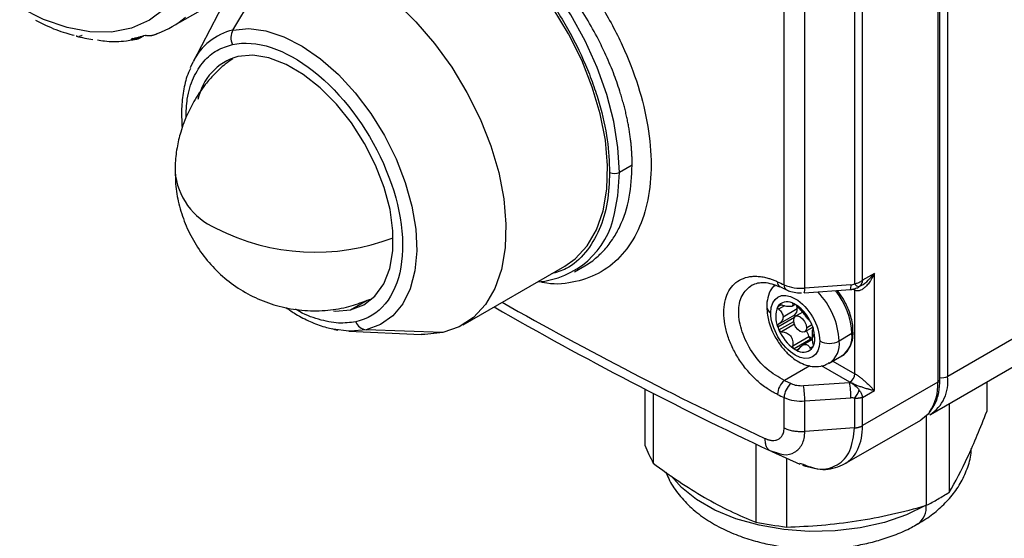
# Model space of a CAD drawing. Header units: millimetres. Extents: x 16 to 683, y 16 to 524.
# Tile 20 of 26: x 565 to 624, y 372 to 404. Entities that reach past the tile are written whole.
import ezdxf

# ---------------------------------------------------------------- set-up
doc = ezdxf.new("R2010")
doc.units = ezdxf.units.MM
doc.header["$LTSCALE"] = 2.5

msp = doc.modelspace()

# ---------------------------------------------------------------- linework, layer by layer
for p, q in [((620.579, 381.926), (620.579, 437.723)), ((621.047, 382.096), (621.047, 437.893)), ((620.457, 437.553), (620.457, 381.756)), ((611.182, 387.632), (611.182, 426.146)), ((612.429, 387.426), (612.429, 425.94)), ((615.423, 426.098), (615.423, 387.689)), ((615.912, 387.91), (615.912, 426.151)), ((577.934, 403), (580.317, 406.961)), ((574.277, 403.214), (577.085, 404.834)), ((577.551, 404.962), (575.535, 401.094)), ((572.333, 402.525), (572.568, 402.661)), ((571.913, 402.489), (571.827, 402.44)), ((571.912, 402.425), (572.115, 402.542)), ((572.259, 402.58), (571.987, 402.423)), ((575.369, 400.739), (575.535, 401.094)), ((644.911, 395.873), (621.047, 382.096)), ((602.019, 394.858), (601.248, 394.413)), ((620.011, 379.807), (643.876, 393.584)), ((591.823, 385.22), (597.951, 388.758)), ((598.537, 388.422), (599.159, 388.781)), ((616.627, 388.323), (615.912, 387.91)), ((616.627, 381.246), (616.627, 388.323)), ((610.63, 387.524), (610.64, 387.613)), ((610.932, 387.521), (611.332, 387.337)), ((612.395, 387.143), (615.178, 387.339)), ((615.212, 387.622), (612.429, 387.426)), ((614.759, 386.768), (614.401, 387.284)), ((615.449, 387.302), (615.338, 387.366)), ((615.449, 382.267), (615.449, 387.302)), ((615.654, 387.479), (615.829, 387.581)), ((585.026, 386.122), (586.028, 386.7)), ((586.028, 386.7), (586.325, 386.782)), ((611.001, 386.424), (610.8, 386.308)), ((611.197, 386.364), (610.853, 386.165)), ((610.905, 386.428), (610.871, 386.408)), ((611.972, 386.179), (611.118, 385.686)), ((611.661, 386.341), (611.854, 386.452)), ((611.755, 386.501), (611.713, 386.477)), ((612.119, 386.203), (611.969, 386.244)), ((610.8, 385.091), (611.802, 385.669)), ((610.853, 385.253), (611.82, 385.811)), ((610.871, 384.909), (611.769, 385.427)), ((612.303, 385.976), (611.878, 385.73)), ((590.599, 384.748), (585.979, 384.915)), ((611.81, 385.251), (611.029, 384.8)), ((612.42, 384.792), (612.913, 385.076)), ((612.532, 385.04), (612.857, 385.227)), ((584.926, 384.828), (589.283, 384.64)), ((611.713, 383.948), (612.68, 384.506)), ((612.785, 384.351), (611.783, 383.773)), ((612.896, 384.331), (612.301, 383.987)), ((613.033, 384.41), (612.885, 384.666)), ((615.272, 384.683), (614.506, 384.24)), ((611.925, 383.692), (612.11, 383.798)), ((612.749, 383.806), (612.92, 383.905)), ((613.902, 382.905), (614.668, 383.347)), ((614.668, 383.347), (614.63, 383.327)), ((612.738, 382.743), (611.203, 381.857)), ((615.154, 381.757), (613.435, 382.749)), ((614.122, 383.033), (615.449, 382.267)), ((602.782, 381.341), (602.782, 377.945)), ((611.203, 381.857), (611.6, 381.672)), ((612.348, 381.548), (615.131, 381.744)), ((615.154, 381.757), (615.131, 381.744)), ((620.457, 381.756), (615.912, 379.132)), ((623.401, 381.765), (623.401, 379.99)), ((603.278, 381.087), (603.278, 376.877)), ((611.182, 378.99), (611.182, 380.828)), ((612.429, 380.622), (615.212, 380.817)), ((615.423, 380.78), (615.423, 378.995)), ((615.912, 380.833), (616.627, 381.246)), ((615.912, 379.132), (615.912, 380.833)), ((612.429, 378.784), (612.429, 380.622)), ((621.135, 380.456), (621.135, 375.106)), ((619.78, 374.324), (619.78, 379.744)), ((615.423, 378.995), (612.429, 378.784)), ((614.833, 376.818), (619.422, 379.467)), ((609.47, 378.026), (609.47, 373.302)), ((610.274, 377.654), (610.801, 377.44)), ((610.279, 377.662), (610.356, 377.606)), ((610.356, 377.606), (610.719, 377.506)), ((610.434, 377.57), (612.134, 376.812)), ((611.321, 377.174), (611.321, 373.016)), ((612.112, 376.868), (612.326, 376.803))]:
    msp.add_line(p, q)
at = {"flags": 128}
for points in [[(597.951, 388.758), (598.572, 389.196), (599.294, 389.974), (599.861, 390.947), (600.261, 392.097), (600.488, 393.399), (600.535, 394.826), (600.403, 396.351), (600.094, 397.941), (599.614, 399.565), (598.972, 401.189), (598.183, 402.781), (597.262, 404.307), (596.228, 405.737), (595.101, 407.042), (593.905, 408.195), (592.665, 409.173), (591.405, 409.956), (590.15, 410.527), (588.928, 410.876), (587.762, 410.994), (586.676, 410.881)], [(601.248, 394.413), (601.161, 395.917), (600.904, 397.493), (600.482, 399.111), (599.901, 400.741), (599.173, 402.352), (598.311, 403.916), (597.331, 405.401), (596.252, 406.782), (595.094, 408.031), (593.878, 409.126), (592.628, 410.047), (591.365, 410.776), (590.114, 411.299), (589.717, 411.423)], [(576.141, 410.758), (576.047, 409.145), (575.764, 407.669), (575.299, 406.355), (574.659, 405.225), (573.855, 404.3), (572.9, 403.594), (571.812, 403.12), (570.609, 402.886), (569.31, 402.896), (567.94, 403.15), (566.52, 403.644), (565.076, 404.368)], [(580.548, 407.343), (581.633, 407.457), (582.8, 407.338), (584.022, 406.989), (585.276, 406.418), (586.537, 405.635), (587.777, 404.658), (588.973, 403.505), (590.099, 402.2), (591.134, 400.769), (592.055, 399.243), (592.844, 397.652), (593.485, 396.027), (593.966, 394.404), (594.275, 392.813), (594.407, 391.289), (594.36, 389.861), (594.133, 388.559), (593.732, 387.41), (593.165, 386.436), (592.444, 385.658), (591.583, 385.091), (590.599, 384.748)], [(577.934, 403), (578.893, 403.09), (579.929, 402.955), (581.014, 402.598), (582.123, 402.029), (583.227, 401.26), (584.3, 400.313), (585.315, 399.208), (586.248, 397.974), (587.075, 396.642), (587.776, 395.243), (588.334, 393.813), (588.734, 392.386), (588.968, 390.998), (589.029, 389.682), (588.916, 388.472), (588.631, 387.397), (588.183, 386.484), (587.58, 385.755), (586.84, 385.227), (585.979, 384.915)], [(585.026, 386.122), (585.829, 386.426), (586.504, 386.954), (587.03, 387.689), (587.393, 388.609), (587.58, 389.685), (587.587, 390.885), (587.412, 392.173), (587.061, 393.509), (586.545, 394.853), (585.88, 396.164), (585.085, 397.402), (584.186, 398.53), (583.208, 399.513), (582.183, 400.321), (581.14, 400.93), (580.112, 401.322), (579.131, 401.484), (578.225, 401.411)], [(600.96, 391.936), (601.161, 393.008), (601.248, 394.413)], [(615.449, 387.302), (615.443, 387.365), (615.435, 387.396)], [(583.997, 386.057), (584.12, 386.049), (585.026, 386.122)], [(611.766, 385.482), (611.795, 385.634), (611.878, 385.73), (612.002, 385.754), (612.149, 385.703), (612.295, 385.585), (612.42, 385.417), (612.503, 385.226), (612.532, 385.04)], [(612.532, 385.04), (612.503, 384.887), (612.42, 384.792), (612.295, 384.768), (612.149, 384.819), (612.002, 384.937), (611.878, 385.105), (611.795, 385.296), (611.766, 385.482)], [(611.864, 385.721), (611.851, 385.762), (611.834, 385.821)], [(584.926, 384.828), (583.984, 384.96), (583.95, 384.968)], [(585.979, 384.915), (585.019, 384.825), (584.926, 384.828)], [(590.599, 384.748), (589.513, 384.634), (589.283, 384.64)], [(619.951, 379.943), (619.861, 379.832), (619.422, 379.467), (619.422, 379.467)], [(619.75, 374.337), (618.563, 373.757), (617.227, 373.297), (615.778, 372.971), (614.256, 372.787), (612.702, 372.75), (611.159, 372.861), (609.669, 373.117), (608.271, 373.511), (607.006, 374.033), (605.906, 374.668), (605.002, 375.398), (604.398, 376.092)]]:
    msp.add_lwpolyline(points, dxfattribs=at)
for centre, radius, start, end in [((571.483, 408.054), 5.589, 290.01379, 309.99549), ((578.744, 399.518), 3.575, 103.10678, 153.83676), ((578.773, 402.537), 0.959, 151.11461, 204.95293), ((570.814, 411.525), 9.184, 255.45386, 261.69683), ((579.162, 398.142), 3.401, 106.0086, 168.66259), ((578.552, 394.825), 4.121, 184.83971, 246.53241), ((600.953, 394.981), 0.64, 242.60967, 297.39033), ((595.953, 392.898), 5.098, 274.05541, 349.12997), ((582.908, 402.776), 13.175, 242.92301, 290.88347), ((611.076, 387.767), 0.297, 170.17923, 239.9819), ((716.4, 613.782), 249.428, 244.94847, 245.04948), ((611.485, 387.587), 0.307, 171.48453, 238.93245), ((612.215, 390.009), 2.591, 246.50514, 274.73892), ((611.856, 387.351), 0.578, 338.90236, 7.47298), ((610.752, 384.456), 4.526, 2.87018, 38.54953), ((614.639, 387.547), 0.578, 338.90236, 7.47298), ((615.763, 387.942), 0.424, 216.68357, 263.30568), ((611.376, 385.896), 0.72, 55.57001, 134.64902), ((609.948, 384.008), 4.564, 2.92473, 44.39088), ((708.504, 586.212), 230.542, 240.13024, 244.80343), ((708.67, 588.053), 231.734, 240.39141, 244.8053), ((610.554, 386.323), 0.419, 185.83981, 245.61269), ((612.206, 385.699), 1.532, 156.59009, 203.40991), ((611.383, 385.974), 0.672, 139.6523, 150.14636), ((611.07, 385.091), 1.57, 57.02481, 62.98057), ((611.528, 386.145), 0.445, 313.37787, 4.41713), ((610.447, 384.286), 2.587, 22.43928, 55.14987), ((610.999, 386.171), 0.973, 0.50827, 13.44833), ((611.912, 385.727), 0.124, 137.67545, 207.84646), ((611.658, 386.042), 0.282, 304.97808, 308.54337), ((586.057, 385.67), 0.759, 200.78379, 264.11627), ((613.345, 385.973), 2.694, 199.12778, 203.28358), ((613.262, 385.896), 2.587, 202.43928, 235.14987), ((611.35, 384.173), 1.371, 15.24002, 30.04566), ((610.363, 384.208), 2.694, 19.12778, 23.28358), ((610.926, 384.377), 2.107, 0.91556, 19.80708), ((613.658, 385.797), 1.601, 232.07163, 241.48162), ((611.539, 384.232), 1.173, 13.52619, 14.90345), ((612.938, 384.568), 0.265, 193.51733, 234.84754), ((613.673, 385.723), 1.634, 237.08357, 240.00694), ((611.958, 384.377), 1.075, 332.10843, 1.79446), ((613.917, 385.378), 1.281, 242.60967, 297.39033), ((613.095, 384.073), 1.421, 305.0455, 6.75062), ((613.865, 384.515), 1.417, 304.5077, 6.80448), ((615.224, 384.794), 0.121, 293.38639, 358.46947), ((612.638, 385.091), 1.57, 237.02481, 242.98057), ((612.332, 384.285), 0.72, 235.57001, 314.64902), ((612.326, 384.208), 0.672, 319.6523, 330.14636), ((614.809, 382.296), 0.64, 302.60548, 357.39452), ((618.686, 381.789), 2.38, 302.48322, 7.41166), ((620.371, 381.947), 0.21, 294.37466, 354.3052), ((620.749, 382.682), 0.657, 255.02063, 296.9163), ((611.915, 380.976), 1.133, 128.98597, 178.12645), ((612.317, 380.791), 1.135, 129.12763, 178.14133), ((607.066, 380.622), 5.363, 359.99352, 9.94089), ((609.849, 380.818), 5.362, 359.99286, 9.94117), ((614.328, 381.748), 1.461, 318.52933, 341.47067), ((617.478, 381.611), 2.983, 326.00508, 2.78735), ((716.4, 606.978), 249.428, 244.94847, 245.04948), ((612.215, 383.204), 2.591, 246.50515, 274.73898), ((618.562, 374.185), 1.198, 303.85933, 7.27558)]:
    msp.add_arc(centre, radius, start, end)
for points, knots in [([(593.062, 411.726), (593.706, 411.314), (594.998, 410.488), (596.884, 408.76), (598.641, 406.75), (600.192, 404.497), (601.475, 402.091), (602.434, 399.619), (603.026, 397.174), (603.227, 394.843), (603.027, 392.721), (602.434, 390.881), (601.476, 389.404), (600.194, 388.336), (598.636, 387.77), (597.322, 387.606), (596.521, 387.793), (596.35, 387.833)], [0, 0, 0, 0, 0.070007, 0.140214, 0.210058, 0.280305, 0.350204, 0.420336, 0.490458, 0.560366, 0.630611, 0.700456, 0.770674, 0.840664, 0.910697, 0.980891, 1, 1, 1, 1]), ([(584.647, 409.944), (584.878, 410.163), (585.481, 410.734), (586.525, 411.057), (587.574, 411.166), (588.651, 411.109), (590.03, 410.772), (591.702, 409.984), (593.373, 408.842), (595.042, 407.324), (596.648, 405.437), (598.08, 403.267), (599.053, 401.322), (599.668, 399.75), (600.156, 398.225), (600.57, 396.394), (600.629, 395.06), (600.658, 394.413)], [0, 0, 0, 0, 0.051458, 0.134506, 0.175212, 0.215933, 0.294009, 0.367673, 0.441337, 0.519414, 0.600736, 0.683784, 0.766833, 0.807539, 0.848259, 0.926336, 1, 1, 1, 1]), ([(602.019, 394.858), (602.018, 394.947), (602.017, 395.125), (602.007, 395.397), (601.992, 395.673), (601.97, 395.955), (601.942, 396.241), (601.906, 396.531), (601.864, 396.826), (601.816, 397.126), (601.76, 397.429), (601.697, 397.736), (601.627, 398.047), (601.549, 398.362), (601.464, 398.68), (601.372, 399.001), (601.193, 399.583), (600.882, 400.466), (600.417, 401.558), (599.845, 402.716), (599.176, 403.893), (598.429, 405.027), (597.654, 406.071), (596.892, 406.99), (596.183, 407.752), (595.607, 408.32), (595.151, 408.741), (594.696, 409.136), (594.243, 409.504), (593.793, 409.845), (593.347, 410.159), (592.907, 410.448), (592.617, 410.62), (592.472, 410.706)], [0, 0, 0, 0, 0.015808, 0.031738, 0.04779, 0.063963, 0.080259, 0.096677, 0.113217, 0.129879, 0.146663, 0.163569, 0.180598, 0.197749, 0.215022, 0.232418, 0.249936, 0.309422, 0.375072, 0.427161, 0.499781, 0.572793, 0.62512, 0.69048, 0.749745, 0.782533, 0.81489, 0.846817, 0.878313, 0.90938, 0.940016, 0.970223, 1, 1, 1, 1]), ([(566.028, 403.608), (566.245, 403.497), (566.852, 403.183), (567.633, 402.877), (568.189, 402.735), (568.358, 402.693)], [0, 0, 0, 0, 0.278606, 0.781297, 1, 1, 1, 1]), ([(568.851, 402.685), (568.838, 402.677), (568.779, 402.638), (568.703, 402.631), (568.643, 402.625)], [0, 0, 0, 0, 0.2220629, 1, 1, 1, 1]), ([(572.648, 402.681), (572.659, 402.685), (572.678, 402.687), (572.718, 402.686), (572.738, 402.685), (572.797, 402.681), (572.833, 402.677), (572.866, 402.675)], [0, 0, 0, 0, 0.25, 0.25, 0.5, 0.5, 1, 1, 1, 1]), ([(572.866, 402.675), (572.878, 402.674), (572.903, 402.672), (572.928, 402.672), (572.941, 402.672)], [0, 0, 0, 0, 0.500009, 1, 1, 1, 1]), ([(572.941, 402.672), (572.956, 402.673), (572.989, 402.674), (573.043, 402.681), (573.104, 402.692), (573.165, 402.707), (573.226, 402.727), (573.28, 402.747), (573.33, 402.769), (573.368, 402.787), (573.389, 402.799), (573.396, 402.802)], [0, 0, 0, 0, 0.105634, 0.223952, 0.355448, 0.500485, 0.616285, 0.749643, 0.849639, 0.952685, 1, 1, 1, 1]), ([(568.533, 402.632), (568.52, 402.634), (568.5, 402.637), (568.488, 402.64), (568.49, 402.64), (568.49, 402.64)], [0, 0, 0, 0, 0.615506, 0.912693, 1, 1, 1, 1]), ([(569.76, 402.409), (569.903, 402.387), (570.439, 402.303), (571.227, 402.305), (571.845, 402.409), (572.098, 402.451)], [0, 0, 0, 0, 0.177636, 0.663613, 1, 1, 1, 1]), ([(571.827, 402.44), (571.816, 402.443), (571.807, 402.448), (571.799, 402.456), (571.801, 402.461), (571.814, 402.463)], [0, 0, 0, 0, 0.5, 0.5, 1, 1, 1, 1]), ([(571.987, 402.423), (571.975, 402.423), (571.95, 402.423), (571.925, 402.424), (571.912, 402.425)], [0, 0, 0, 0, 0.4999913, 1, 1, 1, 1]), ([(572.326, 402.522), (572.321, 402.519), (572.306, 402.51), (572.282, 402.495), (572.249, 402.478), (572.213, 402.462), (572.157, 402.443), (572.086, 402.427), (572.018, 402.424), (571.987, 402.423)], [0, 0, 0, 0, 0.045786, 0.143228, 0.250415, 0.384019, 0.500023, 0.77628, 1, 1, 1, 1]), ([(575.107, 397.694), (575.12, 398.086), (575.152, 398.988), (575.523, 400.151), (576.138, 401.141), (576.936, 401.827), (577.588, 402.032), (577.904, 402.132)], [0, 0, 0, 0, 0.167932, 0.386532, 0.600589, 0.806102, 1, 1, 1, 1]), ([(577.904, 402.132), (579.332, 402.447), (581.093, 401.868), (584.508, 399.177), (586.022, 397.174), (587.996, 392.737), (588.376, 390.484), (587.752, 386.9), (586.775, 385.716), (585.347, 385.401)], [0, 0, 0, 0, 0.25, 0.25, 0.5, 0.5, 0.75, 0.75, 1, 1, 1, 1]), ([(577.925, 401.27), (577.77, 401.163), (577.368, 400.887), (576.822, 400.355), (576.163, 399.62), (575.795, 399.039), (575.573, 398.689)], [0, 0, 0, 0, 0.16008, 0.415621, 0.647019, 1, 1, 1, 1]), ([(575.369, 400.689), (575.297, 400.526), (575.094, 400.068), (574.917, 399.202), (574.813, 398.171), (574.853, 397.448), (574.872, 397.109)], [0, 0, 0, 0, 0.1609556, 0.4537881, 0.7440609, 1, 1, 1, 1]), ([(575.573, 398.689), (575.356, 398.267), (575.048, 397.672), (574.738, 396.725), (574.547, 395.877), (574.44, 395.076), (574.458, 394.601), (574.463, 394.473)], [0, 0, 0, 0, 0.3220676, 0.4541487, 0.6763345, 0.9130901, 1, 1, 1, 1]), ([(574.463, 394.473), (574.463, 394.22), (574.464, 393.565), (574.655, 392.503), (575.031, 391.308), (575.606, 390.152), (576.365, 389.077), (577.296, 388.12), (578.38, 387.314), (579.589, 386.686), (580.897, 386.258), (582.273, 386.045), (583.634, 386.067), (584.892, 386.271), (585.642, 386.55), (585.991, 386.679)], [0, 0, 0, 0, 0.046117, 0.119641, 0.196122, 0.274691, 0.354739, 0.43587, 0.517849, 0.600568, 0.684028, 0.768359, 0.853876, 0.93212, 1, 1, 1, 1]), ([(600.658, 394.413), (600.629, 393.799), (600.569, 392.534), (600.073, 390.891), (599.239, 389.53), (598.248, 388.621), (597.451, 388.384), (597.146, 388.293)], [0, 0, 0, 0, 0.200365, 0.412731, 0.633927, 0.859816, 1, 1, 1, 1]), ([(599.159, 388.781), (599.159, 388.781), (599.433, 388.907), (599.838, 389.24), (600.416, 389.794), (600.88, 390.41), (601.432, 391.41), (601.913, 392.834), (601.984, 394.196), (602.019, 394.858)], [0, 0, 0, 0, 0.0000566, 0.1456851, 0.2499045, 0.38141, 0.5005473, 0.7571234, 1, 1, 1, 1]), ([(610.783, 381.013), (610.741, 381.034), (610.656, 381.075), (610.528, 381.142), (610.402, 381.215), (610.276, 381.292), (610.088, 381.415), (609.84, 381.597), (609.54, 381.851), (609.253, 382.129), (608.89, 382.53), (608.478, 383.08), (608.074, 383.794), (607.773, 384.531), (607.587, 385.265), (607.524, 385.967), (607.586, 386.606), (607.771, 387.161), (608.072, 387.609), (608.476, 387.933), (608.887, 388.09), (609.25, 388.146), (609.538, 388.151), (609.837, 388.122), (610.112, 388.064), (610.357, 387.991), (610.569, 387.914), (610.712, 387.85), (610.783, 387.818)], [0, 0, 0, 0, 0.012522, 0.025015, 0.037498, 0.049989, 0.062508, 0.09384, 0.125165, 0.156338, 0.1875, 0.250123, 0.312409, 0.374948, 0.437434, 0.499767, 0.562383, 0.624643, 0.687242, 0.749636, 0.812072, 0.843384, 0.874729, 0.90589, 0.937077, 0.95806, 0.979004, 1, 1, 1, 1]), ([(615.423, 387.689), (615.45, 387.695), (615.509, 387.708), (615.602, 387.737), (615.704, 387.779), (615.812, 387.836), (615.877, 387.884), (615.912, 387.91)], [0, 0, 0, 0, 0.1477925, 0.3216878, 0.5216905, 0.7477973, 1, 1, 1, 1]), ([(616.627, 388.323), (616.608, 388.28), (616.572, 388.199), (616.515, 388.089), (616.462, 387.994), (616.414, 387.915), (616.331, 387.787), (616.212, 387.629), (616.043, 387.457), (615.877, 387.335), (615.73, 387.273), (615.615, 387.257), (615.526, 387.266), (615.474, 387.29), (615.449, 387.302)], [0, 0, 0, 0, 0.076348, 0.144309, 0.203885, 0.255076, 0.297886, 0.456563, 0.588471, 0.716152, 0.824017, 0.886149, 0.944248, 1, 1, 1, 1]), ([(615.912, 387.91), (615.907, 387.887), (615.899, 387.841), (615.881, 387.779), (615.86, 387.724), (615.837, 387.676), (615.813, 387.634), (615.788, 387.598), (615.763, 387.568), (615.738, 387.542), (615.721, 387.528), (615.714, 387.521)], [0, 0, 0, 0, 0.143372, 0.2786773, 0.405916, 0.5250885, 0.6361955, 0.7392382, 0.834218, 0.9211375, 1, 1, 1, 1]), ([(615.829, 387.581), (615.829, 387.581), (615.989, 387.657), (616.278, 387.904), (616.51, 388.182), (616.627, 388.323)], [0, 0, 0, 0, 0.000084, 0.493657, 1, 1, 1, 1]), ([(611.203, 381.857), (610.841, 382.063), (610.116, 382.475), (609.197, 383.559), (608.586, 384.792), (608.379, 386.006), (608.572, 387.053), (609.021, 387.435), (609.249, 387.628)], [0, 0, 0, 0, 0.16685, 0.333543, 0.502219, 0.666737, 0.831403, 1, 1, 1, 1]), ([(609.248, 387.627), (609.479, 387.711), (609.949, 387.882), (610.594, 387.637), (610.921, 387.513)], [0, 0, 0, 0, 0.492874, 1, 1, 1, 1]), ([(610.599, 387.604), (610.533, 387.534), (610.337, 387.325), (610.194, 386.868), (610.122, 386.489), (610.138, 386.289), (610.139, 386.281)], [0, 0, 0, 0, 0.203629, 0.607878, 0.983766, 1, 1, 1, 1]), ([(610.381, 385.941), (610.381, 386.88), (611.041, 387.261), (612.667, 386.323), (613.327, 385.179), (613.327, 384.24)], [0, 0, 0, 0, 0.5, 0.5, 1, 1, 1, 1]), ([(611.321, 387.33), (611.406, 387.294), (611.614, 387.205), (611.928, 387.147), (612.149, 387.14), (612.228, 387.137)], [0, 0, 0, 0, 0.306924, 0.751395, 1, 1, 1, 1]), ([(615.178, 387.339), (615.207, 387.342), (615.266, 387.348), (615.364, 387.371), (615.465, 387.401), (615.529, 387.426), (615.562, 387.439)], [0, 0, 0, 0, 0.255449, 0.501185, 0.746526, 1, 1, 1, 1]), ([(615.559, 387.443), (615.574, 387.446), (615.634, 387.459), (615.679, 387.494), (615.714, 387.521)], [0, 0, 0, 0, 0.245517, 1, 1, 1, 1]), ([(615.335, 384.789), (615.334, 384.92), (615.332, 385.188), (615.241, 385.614), (615.078, 386.152), (614.884, 386.528), (614.759, 386.768)], [0, 0, 0, 0, 0.209171, 0.428486, 0.635031, 1, 1, 1, 1]), ([(581.13, 386.26), (581.329, 386.125), (581.812, 385.795), (582.598, 385.4), (583.449, 385.066), (584.002, 384.957), (584.265, 384.904)], [0, 0, 0, 0, 0.192501, 0.467773, 0.746713, 1, 1, 1, 1]), ([(585.347, 385.401), (585.006, 385.354), (584.305, 385.257), (583.095, 385.526), (582.204, 385.837), (581.736, 386.152), (581.707, 386.172)], [0, 0, 0, 0, 0.308929, 0.636362, 0.977408, 1, 1, 1, 1]), ([(610.139, 386.281), (610.146, 386.118), (610.158, 385.824), (610.264, 385.37), (610.421, 384.902), (610.589, 384.585), (610.68, 384.413)], [0, 0, 0, 0, 0.262727, 0.475378, 0.714716, 1, 1, 1, 1]), ([(610.853, 386.165), (610.828, 386.188), (610.809, 386.213), (610.789, 386.264), (610.789, 386.289), (610.8, 386.308)], [0, 0, 0, 0, 0.5, 0.5, 1, 1, 1, 1]), ([(610.853, 386.165), (610.93, 386.097), (610.995, 386.023), (611.09, 385.861), (611.118, 385.774), (611.118, 385.686)], [0, 0, 0, 0, 0.5, 0.5, 1, 1, 1, 1]), ([(610.871, 386.408), (610.884, 386.424), (610.907, 386.433), (610.964, 386.435), (610.997, 386.428), (611.029, 386.416)], [0, 0, 0, 0, 0.5, 0.5, 1, 1, 1, 1]), ([(611.713, 386.477), (611.723, 386.431), (611.718, 386.394), (611.669, 386.338), (611.624, 386.321), (611.495, 386.309), (611.411, 386.315), (611.226, 386.349), (611.127, 386.378), (611.029, 386.416)], [0, 0, 0, 0, 0.25, 0.25, 0.5, 0.5, 0.75, 0.75, 1, 1, 1, 1]), ([(611.713, 386.477), (611.71, 386.492), (611.715, 386.502), (611.739, 386.507), (611.759, 386.503), (611.783, 386.49)], [0, 0, 0, 0, 0.5, 0.5, 1, 1, 1, 1]), ([(611.925, 386.408), (611.949, 386.393), (611.976, 386.37), (612.026, 386.322), (612.048, 386.297), (612.065, 386.274)], [0, 0, 0, 0, 0.5, 0.5, 1, 1, 1, 1]), ([(612.749, 385.422), (612.712, 385.462), (612.67, 385.516), (612.568, 385.646), (612.508, 385.724), (612.379, 385.885), (612.309, 385.968), (612.178, 386.128), (612.117, 386.203), (612.065, 386.274)], [0, 0, 0, 0, 0.25, 0.25, 0.5, 0.5, 0.75, 0.75, 1, 1, 1, 1]), ([(613.327, 384.24), (613.327, 383.302), (612.667, 382.92), (611.041, 383.859), (610.381, 385.002), (610.381, 385.941)], [0, 0, 0, 0, 0.5, 0.5, 1, 1, 1, 1]), ([(611.118, 385.686), (611.118, 385.599), (611.09, 385.514), (610.996, 385.367), (610.93, 385.303), (610.853, 385.253)], [0, 0, 0, 0, 0.5, 0.5, 1, 1, 1, 1]), ([(610.8, 385.091), (610.789, 385.123), (610.789, 385.155), (610.809, 385.213), (610.828, 385.236), (610.853, 385.253)], [0, 0, 0, 0, 0.5, 0.5, 1, 1, 1, 1]), ([(611.029, 384.8), (610.997, 384.801), (610.964, 384.812), (610.908, 384.849), (610.884, 384.877), (610.871, 384.909)], [0, 0, 0, 0, 0.5, 0.5, 1, 1, 1, 1]), ([(612.749, 385.422), (612.761, 385.409), (612.776, 385.389), (612.808, 385.336), (612.824, 385.305), (612.838, 385.273)], [0, 0, 0, 0, 0.5, 0.5, 1, 1, 1, 1]), ([(612.885, 384.666), (612.885, 384.753), (612.887, 384.823), (612.899, 384.923), (612.909, 384.955), (612.925, 384.969)], [0, 0, 0, 0, 0.5, 0.5, 1, 1, 1, 1]), ([(610.68, 384.413), (610.832, 384.179), (611.043, 383.853), (611.42, 383.457), (611.753, 383.171), (612.176, 382.911), (612.639, 382.733), (613.137, 382.676), (613.585, 382.731), (613.816, 382.878), (613.901, 382.933)], [0, 0, 0, 0, 0.191031, 0.265197, 0.387109, 0.510772, 0.642375, 0.778013, 0.917714, 1, 1, 1, 1]), ([(611.029, 384.8), (611.127, 384.795), (611.225, 384.774), (611.41, 384.691), (611.494, 384.628), (611.624, 384.467), (611.669, 384.369), (611.718, 384.162), (611.723, 384.054), (611.713, 383.948)], [0, 0, 0, 0, 0.25, 0.25, 0.5, 0.5, 0.75, 0.75, 1, 1, 1, 1]), ([(612.925, 384.056), (612.909, 384.16), (612.899, 384.266), (612.887, 384.476), (612.885, 384.578), (612.885, 384.666)], [0, 0, 0, 0, 0.5, 0.5, 1, 1, 1, 1]), ([(614.619, 383.336), (614.647, 383.346), (614.84, 383.415), (615.083, 383.706), (615.278, 384.153), (615.352, 384.529), (615.338, 384.756), (615.334, 384.812)], [0, 0, 0, 0, 0.05651, 0.383831, 0.667334, 0.918016, 1, 1, 1, 1]), ([(611.783, 383.773), (611.759, 383.789), (611.739, 383.815), (611.714, 383.878), (611.71, 383.914), (611.713, 383.948)], [0, 0, 0, 0, 0.5, 0.5, 1, 1, 1, 1]), ([(612.065, 383.745), (612.048, 383.719), (612.026, 383.698), (611.977, 383.678), (611.949, 383.679), (611.925, 383.692)], [0, 0, 0, 0, 0.5, 0.5, 1, 1, 1, 1]), ([(612.065, 383.745), (612.117, 383.827), (612.177, 383.896), (612.308, 383.999), (612.378, 384.031), (612.508, 384.043), (612.567, 384.022), (612.67, 383.94), (612.712, 383.88), (612.749, 383.806)], [0, 0, 0, 0, 0.25, 0.25, 0.5, 0.5, 0.75, 0.75, 1, 1, 1, 1]), ([(612.838, 383.773), (612.824, 383.757), (612.808, 383.753), (612.776, 383.765), (612.761, 383.782), (612.749, 383.806)], [0, 0, 0, 0, 0.5, 0.5, 1, 1, 1, 1]), ([(615.449, 382.267), (615.464, 382.258), (615.494, 382.24), (615.543, 382.209), (615.595, 382.174), (615.65, 382.135), (615.742, 382.069), (615.877, 381.964), (616.043, 381.825), (616.212, 381.673), (616.36, 381.531), (616.504, 381.384), (616.581, 381.297), (616.627, 381.246)], [0, 0, 0, 0, 0.0333121, 0.0672045, 0.1020747, 0.138288, 0.1761709, 0.2840139, 0.4116997, 0.5435813, 0.7022644, 0.8249466, 1, 1, 1, 1]), ([(619.943, 379.916), (619.963, 379.947), (620.074, 380.121), (620.332, 380.456), (620.532, 381.114), (620.564, 381.656), (620.579, 381.926)], [0, 0, 0, 0, 0.056681, 0.317844, 0.660475, 1, 1, 1, 1]), ([(615.131, 381.744), (615.243, 381.705), (615.355, 381.643), (615.556, 381.485), (615.645, 381.388), (615.714, 381.283)], [0, 0, 0, 0, 0.5, 0.5, 1, 1, 1, 1]), ([(616.627, 381.246), (616.599, 381.252), (616.545, 381.263), (616.463, 381.282), (616.388, 381.3), (616.322, 381.316), (616.209, 381.346), (616.05, 381.393), (615.834, 381.463), (615.631, 381.538), (615.459, 381.607), (615.329, 381.666), (615.233, 381.713), (615.18, 381.742), (615.154, 381.757)], [0, 0, 0, 0, 0.076348, 0.144309, 0.203885, 0.255076, 0.297886, 0.456563, 0.588471, 0.716152, 0.824017, 0.886149, 0.944248, 1, 1, 1, 1]), ([(615.714, 381.283), (615.728, 381.26), (615.76, 381.211), (615.805, 381.13), (615.849, 381.037), (615.888, 380.935), (615.903, 380.868), (615.912, 380.833)], [0, 0, 0, 0, 0.147793, 0.321688, 0.52169, 0.747797, 1, 1, 1, 1]), ([(615.912, 380.833), (615.892, 380.827), (615.855, 380.815), (615.795, 380.801), (615.735, 380.791), (615.677, 380.783), (615.62, 380.779), (615.566, 380.777), (615.515, 380.776), (615.468, 380.777), (615.437, 380.779), (615.423, 380.78)], [0, 0, 0, 0, 0.143372, 0.278677, 0.405916, 0.525089, 0.636196, 0.739238, 0.834218, 0.921138, 1, 1, 1, 1]), ([(610.021, 378.364), (610.046, 378.353), (610.094, 378.33), (610.168, 378.302), (610.241, 378.278), (610.313, 378.261), (610.386, 378.248), (610.505, 378.237), (610.662, 378.245), (610.84, 378.306), (610.986, 378.415), (611.084, 378.553), (611.144, 378.698), (611.176, 378.837), (611.18, 378.939), (611.182, 378.99)], [0, 0, 0, 0, 0.041071, 0.0821556, 0.1234394, 0.1651054, 0.2073317, 0.2502893, 0.376492, 0.5000525, 0.624193, 0.7492809, 0.8340734, 0.9170962, 1, 1, 1, 1]), ([(611.182, 378.99), (611.207, 378.979), (611.262, 378.954), (611.358, 378.917), (611.474, 378.88), (611.613, 378.843), (611.799, 378.807), (612.016, 378.783), (612.239, 378.775), (612.371, 378.782), (612.429, 378.784)], [0, 0, 0, 0, 0.0717642, 0.1576616, 0.2576897, 0.3718459, 0.5001267, 0.7017087, 0.8683433, 1, 1, 1, 1]), ([(612.326, 376.803), (612.632, 376.687), (613.401, 376.394), (614.43, 376.682), (615.264, 377.537), (615.37, 378.508), (615.423, 378.995)], [0, 0, 0, 0, 0.179875, 0.453129, 0.725998, 1, 1, 1, 1]), ([(614.833, 376.818), (615.015, 376.95), (615.334, 377.182), (615.661, 377.728), (615.87, 378.348), (615.897, 378.87), (615.912, 379.132)], [0, 0, 0, 0, 0.283645, 0.499007, 0.748184, 1, 1, 1, 1]), ([(615.423, 378.995), (615.45, 378.997), (615.502, 379.001), (615.577, 379.013), (615.644, 379.027), (615.705, 379.044), (615.758, 379.061), (615.805, 379.079), (615.846, 379.097), (615.881, 379.115), (615.902, 379.127), (615.912, 379.132)], [0, 0, 0, 0, 0.148346, 0.287386, 0.417119, 0.537542, 0.648656, 0.750459, 0.842951, 0.926132, 1, 1, 1, 1]), ([(610.021, 378.364), (610.024, 378.272), (610.03, 378.088), (610.099, 377.87), (610.182, 377.723), (610.255, 377.677), (610.279, 377.662)], [0, 0, 0, 0, 0.2886348, 0.5772697, 0.8659044, 1, 1, 1, 1]), ([(610.719, 377.506), (610.863, 377.456), (611.272, 377.317), (611.848, 377.48), (612.234, 377.886), (612.404, 378.356), (612.421, 378.64), (612.429, 378.784)], [0, 0, 0, 0, 0.152903, 0.432432, 0.712672, 0.853915, 1, 1, 1, 1]), ([(619.221, 373.202), (619.396, 373.301), (619.873, 373.572), (620.555, 374.113), (621.255, 374.82), (621.828, 375.624), (622.236, 376.512), (622.455, 377.234), (622.465, 377.653), (622.468, 377.746)], [0, 0, 0, 0, 0.097828, 0.267325, 0.438286, 0.609219, 0.779728, 0.951143, 1, 1, 1, 1]), ([(612.292, 376.746), (612.769, 376.61), (613.691, 376.347), (614.462, 376.665), (614.834, 376.819)], [0, 0, 0, 0, 0.517526, 1, 1, 1, 1]), ([(604.057, 376.355), (604.107, 376.214), (604.275, 375.75), (604.758, 375.036), (605.478, 374.234), (606.357, 373.536), (607.34, 372.954), (608.379, 372.497), (609.422, 372.159), (610.374, 371.938), (611.267, 371.796), (612.146, 371.706), (612.768, 371.694), (613.092, 371.688)], [0, 0, 0, 0, 0.045897, 0.151237, 0.260201, 0.371113, 0.48095, 0.586458, 0.684531, 0.774711, 0.842097, 0.917862, 1, 1, 1, 1]), ([(613.092, 371.688), (613.572, 371.701), (614.249, 371.72), (615.233, 371.842), (616.06, 371.989), (617.011, 372.232), (617.953, 372.562), (618.703, 372.886), (619.103, 373.13), (619.221, 373.202)], [0, 0, 0, 0, 0.215969, 0.304541, 0.450701, 0.601343, 0.76215, 0.929223, 1, 1, 1, 1])]:
    msp.add_open_spline(points, degree=3, knots=knots)
for points in [[(572.648, 402.681), (572.379, 402.589), (572.101, 402.517), (571.814, 402.463)], [(571.912, 402.425), (571.88, 402.427), (571.85, 402.432), (571.827, 402.44)], [(615.212, 387.622), (615.293, 387.627), (615.373, 387.653), (615.423, 387.689)], [(612.908, 385.091), (612.916, 385.067), (612.923, 385.045), (612.926, 385.026)], [(612.926, 385.026), (612.932, 384.995), (612.931, 384.975), (612.925, 384.969)], [(612.926, 383.931), (612.923, 383.908), (612.916, 383.888), (612.908, 383.874)], [(612.925, 384.056), (612.931, 384.014), (612.932, 383.969), (612.926, 383.931)], [(611.6, 381.672), (611.81, 381.574), (612.08, 381.529), (612.348, 381.548)], [(615.423, 380.78), (615.373, 380.809), (615.293, 380.823), (615.212, 380.817)], [(621.135, 375.106), (621.512, 375.739), (622.268, 377.159), (623.023, 378.994), (623.401, 379.99)], [(602.782, 377.945), (602.947, 377.572), (603.112, 377.216), (603.278, 376.877)], [(603.278, 376.877), (604.31, 376.1), (606.374, 374.7), (608.438, 373.716), (609.47, 373.302)], [(620.457, 374.702), (620.683, 374.833), (620.909, 374.967), (621.135, 375.106)], [(611.321, 373.016), (612.731, 373.052), (615.55, 373.281), (618.37, 373.925), (619.78, 374.324)], [(619.78, 374.324), (620.006, 374.446), (620.231, 374.572), (620.457, 374.702)], [(609.47, 373.302), (610.087, 373.189), (610.704, 373.094), (611.321, 373.016)]]:
    msp.add_open_spline(points, degree=3)

doc.saveas('drawing.dxf')
